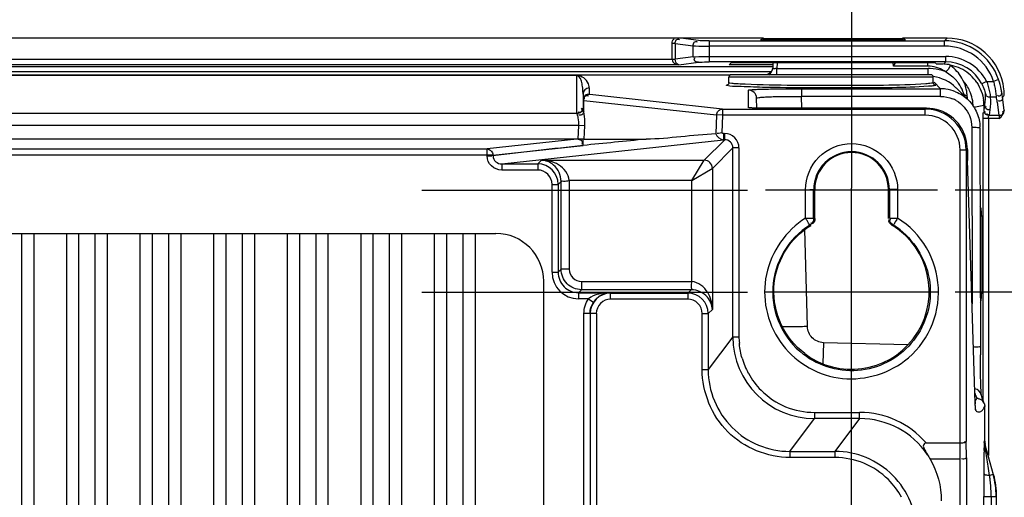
# Model space of a CAD drawing. Header units: inches. Extents: x 0 to 166, y 0 to 117.
# Tile 77 of 80: x 123.73 to 128.47, y 69.72 to 72.02. Entities that reach past the tile are written whole.
import ezdxf

# ---------------------------------------------------------------- set-up
doc = ezdxf.new("R2010")
doc.units = ezdxf.units.IN
doc.header["$LTSCALE"] = 9.105315
doc.header["$MEASUREMENT"] = 0
doc.linetypes.add('CENTER', pattern=[0.6, 0.375, -0.075, 0.075, -0.075])
doc.layers.get('0').update_dxf_attribs({"linetype": 'CONTINUOUS'})
doc.layers.add('DEFAULT_1', color=7, linetype='CENTER')

msp = doc.modelspace()

# ---------------------------------------------------------------- linework, layer by layer
at = {"color": 7, "linetype": 'CONTINUOUS'}
for p, q in [((127.3147, 71.9348), (115.0116, 71.9348)), ((127.0006, 71.9233), (126.9163, 71.9343)), ((127.3118, 71.9332), (127.987, 71.9332)), ((128.1979, 71.9348), (127.984, 71.9348)), ((128.1979, 71.9348), (128.1853, 71.922)), ((126.8739, 71.8324), (126.8739, 71.9091)), ((126.8891, 71.9091), (126.8739, 71.9091)), ((126.8891, 71.9091), (126.8891, 71.8335)), ((126.8891, 71.9091), (126.9759, 71.8978)), ((126.9081, 71.9288), (126.9102, 71.9272)), ((126.9759, 71.8448), (126.9759, 71.8978)), ((127.0519, 71.922), (127.0519, 71.8202)), ((127.0519, 71.922), (128.1853, 71.922)), ((128.1853, 71.8964), (127.0519, 71.8964)), ((127.3003, 71.9266), (127.9985, 71.9266)), ((128.1853, 71.8964), (128.1853, 71.922)), ((126.9759, 71.8448), (126.8891, 71.8335)), ((127.0519, 71.8461), (128.1913, 71.8461)), ((128.1913, 71.8202), (128.1913, 71.8461)), ((114.9677, 71.7978), (127.3584, 71.7978)), ((126.9059, 71.8064), (115.4204, 71.8064)), ((115.4372, 71.8335), (126.8891, 71.8335)), ((126.9059, 71.8064), (127.001, 71.8188)), ((128.1913, 71.8202), (127.0519, 71.8202)), ((127.3597, 71.8059), (127.1487, 71.8059)), ((128.1408, 71.8155), (127.158, 71.8155)), ((127.3597, 71.8155), (127.3584, 71.7899)), ((127.3794, 71.8155), (127.378, 71.7884)), ((127.378, 71.7584), (127.378, 71.7884)), ((127.378, 71.7884), (128.1073, 71.7884)), ((127.9399, 71.7998), (127.9391, 71.8155)), ((127.9399, 71.7998), (127.9501, 71.8155)), ((128.1054, 71.7998), (127.9399, 71.7998)), ((128.1054, 71.7998), (128.1054, 71.8155)), ((128.1073, 71.7584), (128.1073, 71.7884)), ((128.1448, 71.8114), (128.1541, 71.8114)), ((128.1913, 71.8202), (128.1823, 71.8111)), ((127.353, 71.7723), (114.9764, 71.7723)), ((115.1717, 71.7574), (127.1545, 71.7574)), ((126.4154, 71.7543), (115.9109, 71.7543)), ((126.4154, 71.5736), (126.4154, 71.7543)), ((127.1474, 71.7197), (127.1474, 71.7466)), ((128.1317, 71.7466), (127.1474, 71.7466)), ((128.1199, 71.7584), (127.1592, 71.7584)), ((128.1317, 71.7197), (128.1317, 71.7466)), ((126.4745, 71.6952), (126.4745, 71.6637)), ((127.1413, 71.7097), (127.141, 71.7096)), ((128.1352, 71.7232), (128.1671, 71.6913)), ((128.138, 71.7098), (128.141, 71.7092)), ((128.3009, 71.6359), (128.2412, 71.6955)), ((128.3886, 71.7267), (128.3656, 71.7147)), ((128.3886, 71.7267), (128.422, 71.7267)), ((128.4462, 71.7349), (128.422, 71.7267)), ((126.4449, 71.6657), (126.4449, 71.6702)), ((126.4449, 71.6657), (126.4449, 71.6013)), ((126.4692, 71.6575), (126.4715, 71.6559)), ((127.1164, 71.5932), (126.477, 71.6632)), ((127.2424, 71.5997), (127.2421, 71.6847)), ((127.2818, 71.5979), (127.2805, 71.6463)), ((127.4966, 71.6913), (127.4966, 71.6544)), ((127.4966, 71.6913), (128.1671, 71.6913)), ((127.4981, 71.5976), (127.4966, 71.6544)), ((128.1671, 71.6544), (127.4966, 71.6544)), ((128.1671, 71.6544), (128.1671, 71.6913)), ((128.2796, 71.6639), (128.2834, 71.6513)), ((128.435, 71.6507), (128.4061, 71.6507)), ((128.4345, 71.6544), (128.435, 71.6507)), ((128.4653, 71.6511), (128.4736, 71.6594)), ((128.4734, 71.5887), (128.4653, 71.6511)), ((126.4483, 71.6348), (126.4488, 71.6398)), ((126.4483, 71.5811), (126.4483, 71.6348)), ((126.4483, 71.6348), (127.0877, 71.5649)), ((126.4509, 71.6426), (126.4525, 71.6402)), ((127.2456, 71.5991), (127.2434, 71.5994)), ((127.2594, 71.5984), (127.2456, 71.5991)), ((127.2673, 71.5982), (127.2621, 71.5983)), ((127.2731, 71.598), (127.2673, 71.5982)), ((127.2833, 71.5979), (127.2731, 71.598)), ((127.2949, 71.5977), (127.2833, 71.5979)), ((127.3078, 71.5976), (127.2949, 71.5977)), ((128.0986, 71.5976), (127.3078, 71.5976)), ((128.327, 71.6026), (128.3752, 71.6116)), ((128.3787, 71.614), (128.3752, 71.6106)), ((128.3752, 71.6116), (128.3752, 71.585)), ((128.3787, 71.614), (128.3754, 71.5891)), ((128.4397, 71.6264), (128.4478, 71.564)), ((115.9109, 71.5736), (126.4154, 71.5736)), ((126.4238, 71.5782), (126.4214, 71.5798)), ((127.0877, 71.5649), (127.084, 71.4746)), ((127.1164, 71.5637), (127.0877, 71.5649)), ((127.1164, 71.5637), (127.113, 71.4797)), ((127.1164, 71.5932), (127.1164, 71.5637)), ((127.1164, 71.5932), (128.0933, 71.5932)), ((128.0933, 71.5637), (127.1164, 71.5637)), ((128.0933, 71.5637), (128.0933, 71.5932)), ((128.3754, 71.5891), (128.3752, 71.587)), ((128.4046, 71.5889), (128.4014, 71.564)), ((128.4014, 71.564), (128.4478, 71.564)), ((128.4734, 71.5887), (128.4736, 71.5866)), ((126.4244, 71.5146), (115.902, 71.5146)), ((126.4216, 71.4482), (126.4244, 71.5146)), ((126.4531, 71.5134), (126.4244, 71.5146)), ((126.4503, 71.4488), (126.4531, 71.5134)), ((128.3171, 71.5044), (128.3184, 70.6563)), ((128.3712, 70.1909), (128.3712, 71.5487)), ((128.4489, 71.5487), (128.3712, 71.5487)), ((128.3968, 71.5487), (128.3968, 69.9262)), ((127.1212, 71.4755), (127.1212, 71.446)), ((127.1212, 71.4755), (127.127, 71.4755)), ((127.127, 71.446), (127.127, 71.4755)), ((128.3564, 71.502), (128.3583, 70.41)), ((126.4151, 71.4484), (115.9112, 71.4484)), ((126.4151, 71.4484), (125.9826, 71.4012)), ((126.0113, 71.3721), (126.4453, 71.4184)), ((126.0531, 71.3295), (127.1212, 71.446)), ((126.4188, 71.4483), (126.4181, 71.4483)), ((126.4449, 71.4484), (126.4216, 71.4484)), ((126.4503, 71.449), (126.4449, 71.4484)), ((126.4453, 71.4184), (126.4449, 71.4484)), ((126.4502, 71.4488), (126.7487, 71.4484)), ((127.127, 71.446), (127.0282, 71.3472)), ((127.1212, 71.446), (127.127, 71.446)), ((121.4736, 71.4012), (125.9826, 71.4012)), ((125.9826, 71.3717), (121.4736, 71.3717)), ((125.9826, 71.3677), (125.9826, 71.4012)), ((126.0113, 71.3721), (125.9826, 71.3717)), ((125.9827, 71.3677), (126.0055, 71.3679)), ((126.0113, 71.368), (126.0113, 71.3721)), ((127.0676, 71.3079), (127.1664, 71.4067)), ((127.1664, 70.4975), (127.1664, 71.4067)), ((127.1959, 71.4067), (127.1664, 71.4067)), ((127.1959, 71.4066), (127.1959, 70.4975)), ((128.2605, 69.9868), (128.2605, 71.3965)), ((128.2605, 71.3964), (128.2901, 71.3964)), ((128.2901, 71.3987), (128.2901, 69.9937)), ((128.2901, 71.3987), (128.2956, 71.3987)), ((126.0531, 71.3295), (126.0531, 71.3)), ((126.0531, 71.3295), (126.2267, 71.3295)), ((126.2445, 71.3472), (126.2267, 71.3295)), ((126.2267, 71.3295), (126.2267, 71.3)), ((126.2445, 71.3472), (127.0282, 71.3472)), ((126.9692, 71.2488), (127.0282, 71.3472)), ((128.3335, 70.1792), (128.2966, 71.3467)), ((128.2966, 71.3467), (128.2966, 71.3455)), ((126.2267, 71.3), (126.0531, 71.3)), ((126.9692, 71.2488), (127.0675, 71.3079)), ((127.0676, 71.3079), (127.0676, 70.6291)), ((126.2956, 70.8081), (126.2956, 71.2311)), ((126.2956, 71.2311), (126.3251, 71.2311)), ((126.3251, 71.2311), (126.3393, 71.2453)), ((126.3251, 71.2311), (126.3251, 70.8081)), ((126.3393, 70.8223), (126.3393, 71.2453)), ((126.3787, 71.2488), (126.3787, 70.8223)), ((126.9692, 71.2488), (126.3787, 71.2488)), ((126.9692, 70.7633), (126.9692, 71.2488)), ((128.1515, 71.2035), (127.3237, 71.2035)), ((127.5162, 71.0684), (127.5162, 71.2052)), ((127.5608, 71.2072), (127.5555, 71.2055)), ((127.5555, 71.0684), (127.5555, 71.2055)), ((127.5608, 71.0672), (127.5608, 71.2072)), ((127.7376, 70.7035), (127.7376, 71.2128)), ((127.9151, 71.2072), (127.9151, 71.0672)), ((127.9204, 71.2055), (127.9151, 71.2072)), ((127.9204, 71.2055), (127.9204, 71.0684)), ((127.9598, 71.2055), (127.9204, 71.2055)), ((127.9598, 71.2052), (127.9598, 71.0684)), ((128.3647, 71.0779), (128.3571, 71.0779)), ((128.3647, 71.0779), (128.3647, 70.7067)), ((127.5161, 71.0684), (127.5555, 71.0684)), ((127.537, 71.035), (127.5421, 71.0337)), ((127.9191, 71.0607), (127.9207, 71.0632)), ((127.9204, 71.0684), (127.9598, 71.0684)), ((127.9389, 71.035), (127.9339, 71.0337)), ((116.301, 70.9946), (126.0254, 70.9946)), ((123.7419, 66.9711), (123.7419, 70.9946)), ((123.801, 66.9711), (123.801, 70.9946)), ((123.9584, 66.9711), (123.9584, 70.9946)), ((124.0175, 66.9711), (124.0175, 70.9946)), ((124.0962, 66.9711), (124.0962, 70.9946)), ((124.1553, 66.9711), (124.1553, 70.9946)), ((124.3128, 66.9711), (124.3128, 70.9946)), ((124.3718, 66.9711), (124.3718, 70.9946)), ((124.4506, 66.9711), (124.4506, 70.9946)), ((124.5096, 66.9711), (124.5096, 70.9946)), ((124.6671, 66.9711), (124.6671, 70.9946)), ((124.7262, 66.9711), (124.7262, 70.9946)), ((124.8049, 66.9711), (124.8049, 70.9946)), ((124.864, 66.9711), (124.864, 70.9946)), ((125.0214, 66.9711), (125.0214, 70.9946)), ((125.0805, 66.9711), (125.0805, 70.9946)), ((125.1592, 66.9711), (125.1592, 70.9946)), ((125.2183, 66.9711), (125.2183, 70.9946)), ((125.3758, 66.9711), (125.3758, 70.9946)), ((125.4348, 66.9711), (125.4348, 70.9946)), ((125.5136, 66.9711), (125.5136, 70.9946)), ((125.5726, 66.9711), (125.5726, 70.9946)), ((125.7301, 66.9711), (125.7301, 70.9946)), ((125.7892, 66.9711), (125.7892, 70.9946)), ((125.8679, 66.9711), (125.8679, 70.9946)), ((125.9269, 66.9711), (125.9269, 70.9946)), ((127.5256, 70.5466), (127.5133, 71.0135)), ((126.2956, 70.8081), (126.3251, 70.8081)), ((126.3393, 70.8223), (126.3251, 70.8081)), ((126.3787, 70.8223), (126.3393, 70.8223)), ((126.2556, 67.2013), (126.2556, 70.7643)), ((126.4377, 70.7633), (126.4377, 70.7239)), ((126.4378, 70.7633), (126.9692, 70.7633)), ((126.4235, 70.7097), (126.4377, 70.7239)), ((126.4235, 70.7097), (126.4235, 70.6802)), ((126.4235, 70.7097), (126.5758, 70.7097)), ((126.9656, 70.7239), (126.4377, 70.7239)), ((126.5758, 70.7097), (126.5778, 70.7077)), ((126.5778, 70.6781), (126.5778, 70.7077)), ((126.5778, 70.7077), (126.9494, 70.7077)), ((126.9656, 70.7239), (126.9494, 70.7077)), ((126.9494, 70.7077), (126.9494, 70.6781)), ((128.1515, 70.7128), (127.3237, 70.7128)), ((128.3577, 70.7067), (128.3647, 70.7067)), ((126.4705, 70.6802), (126.4235, 70.6802)), ((126.4705, 70.6802), (126.4914, 70.6664)), ((126.9494, 70.6781), (126.5778, 70.6781)), ((126.4494, 67.3558), (126.4494, 70.6098)), ((126.509, 70.6093), (126.4494, 70.6098)), ((126.4789, 70.6096), (126.4789, 67.3561)), ((126.509, 70.6093), (126.509, 67.3564)), ((127.0182, 70.3393), (127.0182, 70.6093)), ((127.0182, 70.6093), (127.0478, 70.6093)), ((127.0478, 70.6093), (127.0676, 70.6291)), ((127.0478, 70.6093), (127.0478, 70.3393)), ((127.1664, 70.4975), (127.0478, 70.3393)), ((127.1664, 70.4975), (127.1959, 70.4975)), ((127.6023, 70.4691), (127.5995, 70.3681)), ((128.009, 70.4583), (127.6023, 70.4691)), ((128.3586, 70.3654), (128.3583, 70.41)), ((128.3591, 70.3315), (128.3586, 70.3654)), ((127.0182, 70.3393), (127.0478, 70.3393)), ((128.3595, 70.3069), (128.3591, 70.3315)), ((128.3602, 70.28), (128.3595, 70.3069)), ((128.3607, 70.2616), (128.3602, 70.28)), ((128.3612, 70.2498), (128.3607, 70.2616)), ((128.3615, 70.2428), (128.3612, 70.2498)), ((128.3618, 70.2366), (128.3615, 70.2428)), ((128.3621, 70.2312), (128.3618, 70.2366)), ((128.3333, 70.1839), (128.3333, 70.1827)), ((128.3338, 70.1718), (128.3335, 70.1792)), ((128.3415, 70.2008), (128.3404, 70.1989)), ((128.3635, 70.2162), (128.3628, 70.2186)), ((128.3632, 70.2173), (128.3629, 70.2197)), ((128.3695, 70.1962), (128.3675, 70.2022)), ((127.5598, 70.1334), (127.5598, 70.1039)), ((127.5598, 70.1334), (127.7768, 70.1334)), ((127.7768, 70.1039), (127.7768, 70.1334)), ((128.3341, 70.1655), (128.3338, 70.1718)), ((128.3351, 70.151), (128.3351, 70.1515)), ((128.375, 70.1534), (128.3799, 70.1615)), ((128.3799, 69.9948), (128.3799, 70.1615)), ((127.4412, 69.9457), (127.5598, 70.1039)), ((127.7768, 70.1039), (127.5598, 70.1039)), ((127.7768, 70.1039), (127.6582, 69.9457)), ((128.097, 69.9868), (128.2605, 69.9868)), ((128.2617, 69.908), (128.2605, 69.9868)), ((128.2913, 69.915), (128.2901, 69.9937)), ((128.3774, 69.9948), (128.3799, 69.9948)), ((127.4412, 69.9457), (127.4412, 69.9162)), ((127.4412, 69.9457), (127.6582, 69.9457)), ((127.6582, 69.9457), (127.6582, 69.9162)), ((128.3795, 69.979), (128.4198, 69.8348)), ((128.3799, 69.979), (128.3795, 69.979)), ((127.6582, 69.9162), (127.4412, 69.9162)), ((128.2617, 69.908), (128.1166, 69.908)), ((128.2617, 44.5143), (128.2617, 69.908)), ((128.2913, 69.915), (128.2913, 44.5074)), ((128.4027, 69.8301), (128.3955, 69.875)), ((128.3748, 69.8388), (128.3747, 69.8157)), ((128.3747, 69.8157), (128.3747, 69.8039)), ((128.4198, 69.8348), (128.4027, 69.8301)), ((128.3746, 69.742), (128.3746, 69.729)), ((128.3746, 69.729), (128.4368, 69.7291)), ((128.3746, 43.0398), (128.3746, 69.729)), ((128.4104, 69.729), (128.4104, 43.0398)), ((128.4343, 69.7291), (128.4343, 43.0397))]:
    msp.add_line(p, q, dxfattribs=at)
for points in [[(128.2155, 71.8018), (128.2144, 71.8026), (128.2132, 71.8034), (128.2121, 71.8042), (128.2109, 71.805), (128.2097, 71.8058), (128.2086, 71.8066), (128.2074, 71.8073), (128.2062, 71.8081), (128.205, 71.8088)], [(127.1474, 71.7197), (127.1474, 71.7193), (127.1467, 71.7158), (127.1451, 71.7129), (127.1433, 71.711), (127.142, 71.7101), (127.1413, 71.7097)], [(128.1378, 71.7096), (128.1381, 71.7096), (128.1382, 71.7095), (128.1381, 71.7096), (128.1377, 71.7098), (128.137, 71.7101), (128.1357, 71.711), (128.1339, 71.7129), (128.1324, 71.7157), (128.1317, 71.7192), (128.1317, 71.7197)], [(127.2621, 71.5983), (127.2578, 71.5985), (127.2559, 71.5986), (127.2542, 71.5986), (127.2528, 71.5987), (127.2516, 71.5988), (127.2513, 71.5988)], [(127.1212, 71.4755), (127.1202, 71.4756), (127.1192, 71.4757), (127.1182, 71.476), (127.1172, 71.4764), (127.1162, 71.4768), (127.1153, 71.4774), (127.1144, 71.4781), (127.1137, 71.4789), (127.113, 71.4797)], [(126.4195, 71.4483), (126.4173, 71.4483), (126.4166, 71.4483), (126.4159, 71.4484), (126.4151, 71.4484)], [(126.4216, 71.4482), (126.4209, 71.4483), (126.4202, 71.4483), (126.4195, 71.4483)], [(127.5403, 71.0374), (127.54, 71.0371), (127.5396, 71.0368), (127.5393, 71.0366), (127.5389, 71.0363), (127.5385, 71.036), (127.5382, 71.0358), (127.5378, 71.0355), (127.5374, 71.0353), (127.537, 71.035)], [(128.3629, 70.2197), (128.3628, 70.2211), (128.3626, 70.2227), (128.3625, 70.2246), (128.3624, 70.2266), (128.3622, 70.2288), (128.3621, 70.2312)], [(128.3675, 70.2022), (128.3656, 70.2088), (128.3635, 70.2162)], [(128.3765, 70.1774), (128.3762, 70.1781), (128.3747, 70.1818), (128.373, 70.186), (128.3713, 70.1908), (128.3695, 70.1962)], [(128.3351, 70.1515), (128.335, 70.1519), (128.3349, 70.153), (128.3348, 70.1544), (128.3346, 70.156), (128.3345, 70.158), (128.3344, 70.1602), (128.3342, 70.1627), (128.3341, 70.1655)]]:
    msp.add_lwpolyline(points, dxfattribs=at)
for centre, radius, start, end in [((127.6494, 71.3326), 0.689, 119.0593, 120.4417), ((127.6494, 71.3326), 0.689, 59.5583, 60.9407), ((128.1853, 71.6466), 0.2754, 18.7169, 90.0056), ((128.1854, 71.6466), 0.2498, 18.7131, 90.0232), ((128.1914, 71.6235), 0.2226, 27.6255, 90.0255), ((127.6494, 71.3326), 0.689, 135.4969, 136.6085), ((127.3196, 71.792), 0.0389, 346.7888, 356.9408), ((128.1055, 71.6524), 0.1474, 85.9944, 90.0456), ((128.1072, 71.5575), 0.2308, 87.542, 89.9598), ((128.1056, 71.6503), 0.1495, 54.406, 85.9764), ((128.1073, 71.5601), 0.2283, 72.9394, 87.5469), ((127.6494, 71.3326), 0.689, 44.1059, 44.5031), ((128.1915, 71.6236), 0.1966, 27.6198, 90.0336), ((128.1782, 71.6124), 0.1954, 74.3633, 81.1584), ((128.1048, 71.6472), 0.1901, 29.9992, 54.3437), ((128.1775, 71.6096), 0.1983, 60.9701, 74.3704), ((127.1592, 71.7466), 0.0118, 90, 180), ((127.3193, 71.7968), 0.0394, 308.6303, 318.3927), ((128.1199, 71.7466), 0.0118, 0, 90), ((128.1073, 71.5622), 0.1889, 44.9917, 82.6814), ((128.1068, 71.5585), 0.23, 68.1016, 72.9373), ((128.1034, 71.6463), 0.1918, 12.8502, 29.9824), ((128.1783, 71.6114), 0.1964, 33.9215, 60.9185), ((126.4745, 71.6657), 0.0295, 90.0275, 179.9507), ((128.1031, 71.6113), 0.184, 35.5809, 40.5261), ((128.0988, 71.6085), 0.189, 21.5014, 35.5124), ((128.1285, 71.6012), 0.1955, 24.2098, 40.7794), ((127.2412, 71.6452), 0.0394, 1.5063, 90.0258), ((128.167, 71.5034), 0.1879, 82.4503, 89.9802), ((128.1667, 71.5005), 0.1909, 67.6224, 82.465), ((128.0941, 71.6066), 0.1941, 17.1563, 21.5147), ((128.1018, 71.646), 0.1935, 6.8271, 12.8552), ((128.1044, 71.6462), 0.1908, 0.5818, 6.8364), ((130.6808, 71.6737), 2.3857, 180.6037, 180.7896), ((128.13, 71.602), 0.1938, 12.0972, 24.2003), ((128.2348, 71.5995), 0.2067, 8.2295, 14.3433), ((128.2354, 71.624), 0.2315, 7.4685, 13.5374), ((128.2417, 71.6249), 0.2251, 6.6672, 7.4442), ((128.205, 71.6602), 0.2686, 0.019, 6.2757), ((127.2433, 71.5607), 0.0389, 80.0013, 89.9458), ((128.0986, 71.4007), 0.1968, 15.0648, 89.9991), ((128.167, 71.5046), 0.1497, 59.8348, 67.3104), ((128.1279, 71.6016), 0.196, 6.1157, 12.1027), ((128.1297, 71.6017), 0.1942, 1.7804, 6.1171), ((128.1879, 71.6115), 0.1873, 0.0338, 7.1197), ((128.241, 71.6005), 0.2004, 7.4173, 8.1977), ((125.9867, 71.4075), 0.4588, 19.2397, 20.1481), ((128.0933, 71.3965), 0.1672, 0.028, 90.0204), ((128.1707, 71.5017), 0.1858, 0.0705, 1.6182), ((127.127, 71.4067), 0.0689, 359.9937, 90.001), ((127.127, 71.4067), 0.0393, 359.9337, 90.0663), ((128.0924, 71.3992), 0.2032, 0.3586, 15.0428), ((127.738, 71.2054), 0.1824, 0.0116, 179.9882), ((127.738, 71.2072), 0.1772, 0.0031, 179.9969), ((130.7157, 71.4193), 2.4202, 180.4865, 181.7476), ((126.2267, 71.2311), 0.0984, 0.0085, 89.9915), ((127.0282, 71.3078), 0.0394, 0.0436, 89.9568), ((126.2267, 71.2311), 0.0689, 359.9893, 90.0102), ((127.7384, 70.7132), 0.3797, 122.033, 232.2877), ((127.7354, 70.7122), 0.3778, 51.8861, 58.3086), ((127.7383, 70.7153), 0.3774, 51.8068, 57.9), ((126.0254, 70.7643), 0.2302, 0, 90), ((127.738, 70.7151), 0.374, 232.961, 51.9283), ((126.4235, 70.8081), 0.1279, 179.9992, 269.9965), ((126.4235, 70.8081), 0.0983, 179.9752, 270.0248), ((126.4377, 70.8223), 0.059, 179.9968, 270.1093), ((126.5778, 70.6093), 0.0984, 90.0084, 179.8908), ((126.9493, 70.6093), 0.0984, 0.0085, 89.9914), ((126.5778, 70.6093), 0.0689, 89.9899, 180.0085), ((126.9494, 70.6093), 0.0689, 359.9845, 90.0084), ((127.5599, 70.4974), 0.3935, 179.9947, 269.9924), ((127.5598, 70.4973), 0.3638, 184.7869, 185.5411), ((127.5598, 70.4973), 0.3639, 196.5225, 208.8036), ((127.4412, 70.3392), 0.3935, 179.9813, 270.0011), ((127.5611, 70.4979), 0.3653, 208.7947, 224.9542), ((127.5598, 70.4973), 0.3639, 225.0247, 270.0067), ((129.6838, 70.2251), 1.3511, 181.8012, 182.1394), ((128.504, 70.2727), 0.1777, 202.4391, 203.8675), ((128.3402, 70.1608), 0.0401, 78.4875, 88.1427), ((128.341, 70.1621), 0.0386, 23.5822, 59.0499), ((127.7769, 69.7105), 0.4229, 40.7878, 90.0097), ((128.2958, 70.1421), 0.0405, 0.1657, 13.3668), ((127.7769, 69.7106), 0.3933, 33.9022, 90.0182), ((128.4367, 69.9949), 0.0593, 180.0347, 195.5491), ((128.4392, 69.9949), 0.0593, 180.0357, 195.5612), ((127.6582, 69.5522), 0.3935, 359.9819, 89.9923), ((127.6583, 69.5523), 0.3639, 45.0697, 90.0061), ((127.6568, 69.5515), 0.3655, 28.3273, 44.9927), ((151.1666, 69.7343), 22.792, 179.82487, 179.98051), ((127.7137, 69.7267), 0.6967, 6.7585, 8.5339), ((127.7161, 69.7264), 0.6943, 2.1474, 6.8077), ((128.0391, 69.7288), 0.3951, 0.0317, 15.5659), ((128.0414, 69.7287), 0.3954, 0.0535, 15.5637), ((127.7556, 69.7283), 0.6548, 0.0612, 2.1063)]:
    msp.add_arc(centre, radius, start, end, dxfattribs=at)
for points in [[(126.8739, 71.9091), (126.8739, 71.9172), (126.8768, 71.9286), (126.8845, 71.9312)], [(126.9163, 71.9343), (126.9053, 71.9346), (126.8943, 71.9348), (126.8833, 71.9348)], [(127.3586, 71.7947), (127.3582, 71.786), (127.3545, 71.7771), (127.3488, 71.7706)], [(128.1541, 71.8114), (128.1627, 71.8114), (128.1712, 71.8114), (128.1798, 71.811)], [(127.3439, 71.766), (127.3392, 71.7622), (127.3334, 71.7595), (127.3275, 71.7583)], [(127.3395, 71.7583), (127.3482, 71.7636), (127.3551, 71.7732), (127.3574, 71.7831)], [(128.1926, 71.7718), (128.2115, 71.7614), (128.2288, 71.7473), (128.2429, 71.7308)], [(126.4449, 71.6702), (126.4447, 71.6807), (126.4439, 71.6912), (126.4424, 71.7016)], [(128.3414, 71.7207), (128.3585, 71.6953), (128.37, 71.6651), (128.3738, 71.6347)], [(128.1671, 71.6544), (128.1867, 71.6544), (128.2067, 71.6503), (128.2248, 71.6428)], [(128.2393, 71.677), (128.2621, 71.6676), (128.2834, 71.6533), (128.3009, 71.6359)], [(128.3809, 71.6695), (128.3822, 71.651), (128.3813, 71.6323), (128.3787, 71.614)], [(128.4061, 71.6507), (128.4079, 71.6302), (128.4073, 71.6093), (128.4046, 71.5889)], [(126.4483, 71.5811), (126.4473, 71.5865), (126.4423, 71.6012), (126.4462, 71.5974)], [(128.2423, 71.6341), (128.27, 71.6179), (128.2934, 71.5912), (128.3056, 71.5616)], [(128.3009, 71.6359), (128.3183, 71.6185), (128.3325, 71.5972), (128.3419, 71.5745)], [(127.0877, 71.5649), (127.0881, 71.5722), (127.0914, 71.5798), (127.0966, 71.5849)], [(127.0966, 71.5849), (127.1017, 71.5899), (127.1093, 71.5931), (127.1164, 71.5932)], [(128.3056, 71.5616), (128.3131, 71.5436), (128.3171, 71.5238), (128.3171, 71.5044)], [(128.3419, 71.5745), (128.3507, 71.5533), (128.3557, 71.53), (128.3564, 71.507)], [(128.3968, 71.5487), (128.3968, 71.5541), (128.3981, 71.5607), (128.4023, 71.564)], [(128.4489, 71.5487), (128.4608, 71.558), (128.4736, 71.5715), (128.4736, 71.5866)], [(127.113, 71.4797), (127.1058, 71.4776), (127.0837, 71.4746), (127.0911, 71.4755)], [(127.084, 71.4746), (127.0883, 71.4595), (127.1056, 71.4461), (127.1212, 71.446)], [(126.4453, 71.4184), (126.3006, 71.4022), (126.1561, 71.3842), (126.0113, 71.368)], [(126.7487, 71.4484), (126.6476, 71.4379), (126.5464, 71.429), (126.4453, 71.4184)], [(125.9826, 71.4012), (125.9894, 71.4012), (125.9988, 71.3982), (126.0006, 71.3917)], [(126.003, 71.3924), (126.0081, 71.3871), (126.0112, 71.3794), (126.0113, 71.3721)], [(127.9339, 71.0337), (127.9251, 71.0391), (127.9143, 71.0517), (127.9191, 71.0607)], [(127.9389, 71.035), (127.9311, 71.0399), (127.9214, 71.0483), (127.9228, 71.0574)], [(126.3681, 70.7528), (126.3504, 70.7705), (126.3393, 70.7972), (126.3393, 70.8223)], [(126.4377, 70.7239), (126.4126, 70.724), (126.3859, 70.735), (126.3681, 70.7528)], [(126.5758, 70.7097), (126.5393, 70.7094), (126.4995, 70.7022), (126.4705, 70.6802)], [(126.4494, 70.6098), (126.4494, 70.6343), (126.457, 70.6598), (126.4705, 70.6802)], [(126.4789, 70.6098), (126.4789, 70.6286), (126.4847, 70.6482), (126.4951, 70.664)], [(126.4951, 70.664), (126.498, 70.6684), (126.5013, 70.6726), (126.5048, 70.6765)], [(127.1959, 70.4975), (127.196, 70.4873), (127.196, 70.477), (127.1978, 70.467)], [(127.2109, 70.3938), (127.2043, 70.4161), (127.1999, 70.4391), (127.1977, 70.4622)], [(128.332, 70.2264), (128.3343, 70.2192), (128.3368, 70.212), (128.3398, 70.2049)], [(128.3628, 70.2186), (128.3592, 70.232), (128.3458, 70.2443), (128.3322, 70.2469)], [(128.3765, 70.1774), (128.3787, 70.1724), (128.3799, 70.1669), (128.3799, 70.1615)], [(128.3411, 70.1384), (128.3466, 70.135), (128.355, 70.1347), (128.3605, 70.138)], [(128.1033, 69.93), (128.108, 69.9228), (128.1126, 69.9156), (128.1162, 69.9079)], [(128.1166, 69.908), (128.1512, 69.8485), (128.1702, 69.7772), (128.1702, 69.7083)]]:
    msp.add_open_spline(points, degree=3, dxfattribs=at)
for points, knots in [([(126.8891, 71.9091), (126.8891, 71.9149), (126.8901, 71.9267), (126.9041, 71.9315), (126.9081, 71.9288)], [0, 0, 0, 0, 0.548828, 1, 1, 1, 1]), ([(128.472, 71.6896), (128.4649, 71.7549), (128.3996, 71.8846), (128.2635, 71.9348), (128.1979, 71.9348)], [0, 0, 0, 0, 0.500192, 1, 1, 1, 1]), ([(126.9759, 71.8978), (126.9759, 71.9038), (126.9761, 71.917), (126.9915, 71.9196), (126.9953, 71.9165)], [0, 0, 0, 0, 0.550607, 1, 1, 1, 1]), ([(126.9759, 71.8978), (126.9794, 71.8974), (127.0047, 71.8965), (127.0301, 71.8964), (127.0519, 71.8964)], [0, 0, 0, 0, 0.139341, 1, 1, 1, 1]), ([(127.0519, 71.922), (127.0462, 71.922), (127.0291, 71.9222), (127.0119, 71.9219), (127.0006, 71.9233)], [0, 0, 0, 0, 0.332412, 1, 1, 1, 1]), ([(126.9759, 71.8448), (126.9794, 71.8451), (127.0047, 71.846), (127.0301, 71.8461), (127.0519, 71.8461)], [0, 0, 0, 0, 0.139339, 1, 1, 1, 1]), ([(127.001, 71.8188), (126.995, 71.8188), (126.9817, 71.8196), (126.9795, 71.8352), (126.9826, 71.8393)], [0, 0, 0, 0, 0.535164, 1, 1, 1, 1]), ([(126.8739, 71.8324), (126.8741, 71.8282), (126.8795, 71.8138), (126.8955, 71.8067), (126.9059, 71.8064)], [0, 0, 0, 0, 0.28599, 1, 1, 1, 1]), ([(126.9059, 71.8064), (126.9041, 71.8065), (126.8931, 71.81), (126.8893, 71.8241), (126.8892, 71.8335)], [0, 0, 0, 0, 0.161441, 1, 1, 1, 1]), ([(127.001, 71.8188), (127.0033, 71.8191), (127.0203, 71.82), (127.0373, 71.8202), (127.0519, 71.8202)], [0, 0, 0, 0, 0.139496, 1, 1, 1, 1]), ([(127.378, 71.7884), (127.3757, 71.7881), (127.3708, 71.7878), (127.3666, 71.7877), (127.3594, 71.7877), (127.3627, 71.7894), (127.3636, 71.7897)], [0, 0, 0, 0, 0.348924, 0.679532, 0.854192, 1, 1, 1, 1]), ([(128.1823, 71.8111), (128.1871, 71.811), (128.1941, 71.8095), (128.203, 71.8107), (128.205, 71.8088)], [0, 0, 0, 0, 0.637151, 1, 1, 1, 1]), ([(128.2155, 71.8018), (128.2139, 71.8049), (128.2042, 71.7821), (128.1978, 71.7791), (128.1926, 71.7718)], [0, 0, 0, 0, 0.285545, 1, 1, 1, 1]), ([(126.4424, 71.7016), (126.4417, 71.706), (126.4382, 71.7244), (126.4309, 71.7537), (126.4154, 71.7543)], [0, 0, 0, 0, 0.223417, 1, 1, 1, 1]), ([(126.474, 71.7026), (126.4734, 71.707), (126.4675, 71.7334), (126.4379, 71.7542), (126.4154, 71.7543)], [0, 0, 0, 0, 0.164424, 1, 1, 1, 1]), ([(126.4745, 71.6952), (126.4744, 71.6965), (126.4744, 71.6989), (126.4741, 71.7014), (126.474, 71.7026)], [0, 0, 0, 0, 0.499035, 1, 1, 1, 1]), ([(127.1416, 71.71), (127.1407, 71.7094), (127.1388, 71.7084), (127.1367, 71.7079), (127.1356, 71.7079)], [0, 0, 0, 0, 0.516907, 1, 1, 1, 1]), ([(127.1356, 71.7079), (127.1357, 71.7085), (127.1381, 71.7092), (127.1397, 71.7096), (127.141, 71.7098)], [0, 0, 0, 0, 0.294935, 1, 1, 1, 1]), ([(127.1381, 71.7066), (127.1374, 71.7068), (127.1366, 71.707), (127.1357, 71.7076), (127.1356, 71.7079)], [0, 0, 0, 0, 0.674754, 1, 1, 1, 1]), ([(127.3099, 71.6979), (127.2705, 71.6988), (127.2137, 71.7024), (127.1554, 71.7019), (127.1381, 71.7066)], [0, 0, 0, 0, 0.686315, 1, 1, 1, 1]), ([(127.1474, 71.7197), (127.1474, 71.7179), (127.146, 71.714), (127.1432, 71.7112), (127.1416, 71.71)], [0, 0, 0, 0, 0.480346, 1, 1, 1, 1]), ([(127.2264, 71.7125), (127.2151, 71.713), (127.196, 71.7142), (127.1695, 71.7151), (127.1577, 71.7179), (127.1474, 71.7179), (127.1474, 71.7197)], [0, 0, 0, 0, 0.428082, 0.740895, 0.931943, 1, 1, 1, 1]), ([(128.0965, 71.7148), (127.9604, 71.7057), (127.67, 71.7073), (127.3799, 71.7062), (127.2264, 71.7125)], [0, 0, 0, 0, 0.470351, 1, 1, 1, 1]), ([(128.1079, 71.703), (127.9919, 71.6954), (127.7256, 71.6951), (127.4596, 71.6945), (127.3099, 71.6979)], [0, 0, 0, 0, 0.436949, 1, 1, 1, 1]), ([(128.1317, 71.7197), (128.1317, 71.7166), (128.1132, 71.7184), (128.1053, 71.7154), (128.0965, 71.7148)], [0, 0, 0, 0, 0.258836, 1, 1, 1, 1]), ([(128.1343, 71.7054), (128.1327, 71.7052), (128.1239, 71.7041), (128.1151, 71.7035), (128.1079, 71.703)], [0, 0, 0, 0, 0.188981, 1, 1, 1, 1]), ([(128.1317, 71.7197), (128.1317, 71.7179), (128.1331, 71.714), (128.1359, 71.7112), (128.1375, 71.71)], [0, 0, 0, 0, 0.480345, 1, 1, 1, 1]), ([(128.1435, 71.7079), (128.1433, 71.707), (128.1391, 71.7064), (128.1366, 71.7057), (128.1343, 71.7054)], [0, 0, 0, 0, 0.280664, 1, 1, 1, 1]), ([(128.1375, 71.71), (128.1384, 71.7094), (128.1403, 71.7084), (128.1424, 71.7079), (128.1435, 71.7079)], [0, 0, 0, 0, 0.51691, 1, 1, 1, 1]), ([(128.141, 71.7092), (128.1416, 71.709), (128.1425, 71.7088), (128.1434, 71.7082), (128.1435, 71.7079)], [0, 0, 0, 0, 0.67477, 1, 1, 1, 1]), ([(128.3656, 71.7147), (128.3682, 71.7099), (128.3747, 71.6954), (128.3802, 71.68), (128.3809, 71.6695)], [0, 0, 0, 0, 0.343166, 1, 1, 1, 1]), ([(128.3886, 71.7267), (128.3915, 71.7186), (128.3988, 71.6937), (128.4058, 71.6681), (128.4061, 71.6507)], [0, 0, 0, 0, 0.330386, 1, 1, 1, 1]), ([(128.422, 71.7267), (128.4237, 71.7193), (128.4287, 71.6954), (128.4321, 71.6711), (128.4345, 71.6544)], [0, 0, 0, 0, 0.310713, 1, 1, 1, 1]), ([(128.4604, 71.6782), (128.4598, 71.681), (128.4563, 71.7002), (128.4515, 71.7192), (128.4462, 71.7349)], [0, 0, 0, 0, 0.149711, 1, 1, 1, 1]), ([(126.4745, 71.6637), (126.4678, 71.6637), (126.4542, 71.6631), (126.4481, 71.6473), (126.4509, 71.6426)], [0, 0, 0, 0, 0.550224, 1, 1, 1, 1]), ([(126.4488, 71.6398), (126.4498, 71.6454), (126.4517, 71.6569), (126.4652, 71.6598), (126.4692, 71.6575)], [0, 0, 0, 0, 0.546859, 1, 1, 1, 1]), ([(126.477, 71.6632), (126.4763, 71.6632), (126.4757, 71.6634), (126.4745, 71.6635), (126.4745, 71.6637)], [0, 0, 0, 0, 0.733301, 1, 1, 1, 1]), ([(127.2421, 71.6847), (127.2413, 71.6861), (127.2533, 71.6857), (127.2625, 71.688), (127.2888, 71.6883), (127.3332, 71.6901), (127.4047, 71.6909), (127.4642, 71.6913), (127.4966, 71.6913)], [0, 0, 0, 0, 0.019146, 0.077271, 0.170648, 0.295391, 0.618995, 1, 1, 1, 1]), ([(127.2805, 71.6463), (127.2805, 71.6478), (127.2888, 71.6482), (127.2983, 71.6503), (127.3194, 71.6513), (127.3576, 71.6532), (127.4181, 71.6543), (127.4689, 71.6545), (127.4966, 71.6544)], [0, 0, 0, 0, 0.02053, 0.077413, 0.169505, 0.293466, 0.617398, 1, 1, 1, 1]), ([(128.2796, 71.6639), (128.2821, 71.663), (128.2889, 71.6601), (128.2954, 71.6531), (128.2952, 71.6482)], [0, 0, 0, 0, 0.349229, 1, 1, 1, 1]), ([(128.4061, 71.6507), (128.4008, 71.6506), (128.3897, 71.6505), (128.3849, 71.663), (128.3867, 71.6672)], [0, 0, 0, 0, 0.537133, 1, 1, 1, 1]), ([(128.4604, 71.6782), (128.4611, 71.672), (128.46, 71.6625), (128.4502, 71.653), (128.4436, 71.6561), (128.441, 71.658)], [0, 0, 0, 0, 0.511101, 0.72991, 1, 1, 1, 1]), ([(128.4653, 71.6511), (128.4652, 71.6452), (128.4645, 71.6321), (128.4492, 71.6299), (128.4451, 71.633)], [0, 0, 0, 0, 0.535166, 1, 1, 1, 1]), ([(126.4449, 71.6013), (126.4449, 71.5947), (126.4441, 71.5813), (126.4285, 71.5755), (126.4238, 71.5782)], [0, 0, 0, 0, 0.545474, 1, 1, 1, 1]), ([(126.4483, 71.6348), (126.4474, 71.6348), (126.4444, 71.6349), (126.4462, 71.6343), (126.4465, 71.6342)], [0, 0, 0, 0, 0.741038, 1, 1, 1, 1]), ([(127.3222, 71.5976), (127.3162, 71.5976), (127.2953, 71.5976), (127.2744, 71.5979), (127.2594, 71.5984)], [0, 0, 0, 0, 0.286207, 1, 1, 1, 1]), ([(128.4046, 71.5889), (128.3985, 71.589), (128.3851, 71.5891), (128.3825, 71.6048), (128.3856, 71.6087)], [0, 0, 0, 0, 0.550607, 1, 1, 1, 1]), ([(126.4154, 71.5736), (126.4224, 71.5736), (126.433, 71.5755), (126.443, 71.587), (126.4396, 71.5943), (126.4373, 71.5971)], [0, 0, 0, 0, 0.514693, 0.734467, 1, 1, 1, 1]), ([(126.4154, 71.5724), (126.4154, 71.5716), (126.4161, 71.5692), (126.4169, 71.567), (126.4175, 71.5655)], [0, 0, 0, 0, 0.344999, 1, 1, 1, 1]), ([(126.4244, 71.5146), (126.4251, 71.5266), (126.4246, 71.5421), (126.4207, 71.5568), (126.4196, 71.5598)], [0, 0, 0, 0, 0.79138, 1, 1, 1, 1]), ([(126.4374, 71.565), (126.4356, 71.564), (126.4312, 71.5629), (126.4269, 71.5643), (126.4247, 71.5653)], [0, 0, 0, 0, 0.455005, 1, 1, 1, 1]), ([(126.4411, 71.5678), (126.4406, 71.5672), (126.4394, 71.5662), (126.4381, 71.5653), (126.4374, 71.565)], [0, 0, 0, 0, 0.503402, 1, 1, 1, 1]), ([(126.4483, 71.5811), (126.4477, 71.5788), (126.4459, 71.574), (126.443, 71.5697), (126.4411, 71.5678)], [0, 0, 0, 0, 0.477694, 1, 1, 1, 1]), ([(126.4531, 71.5134), (126.4533, 71.5198), (126.4536, 71.5424), (126.4521, 71.5653), (126.4483, 71.5811)], [0, 0, 0, 0, 0.282054, 1, 1, 1, 1]), ([(128.2901, 71.397), (128.29, 71.4471), (128.2477, 71.5514), (128.1434, 71.5932), (128.0933, 71.5932)], [0, 0, 0, 0, 0.499986, 1, 1, 1, 1]), ([(128.3712, 71.5487), (128.3712, 71.5554), (128.3714, 71.5604), (128.3725, 71.5793), (128.375, 71.5775)], [0, 0, 0, 0, 0.684652, 1, 1, 1, 1]), ([(128.3754, 71.5891), (128.3755, 71.5831), (128.3762, 71.5698), (128.3918, 71.5676), (128.3959, 71.5707)], [0, 0, 0, 0, 0.535164, 1, 1, 1, 1]), ([(128.4012, 71.5635), (128.3953, 71.5635), (128.3867, 71.5645), (128.3775, 71.5734), (128.3808, 71.5792), (128.3826, 71.5813)], [0, 0, 0, 0, 0.533671, 0.745587, 1, 1, 1, 1]), ([(128.4478, 71.564), (128.4538, 71.564), (128.4667, 71.5642), (128.4697, 71.5795), (128.4666, 71.5831)], [0, 0, 0, 0, 0.557408, 1, 1, 1, 1]), ([(128.4478, 71.564), (128.4485, 71.5621), (128.4486, 71.5569), (128.4489, 71.5519), (128.4489, 71.5487)], [0, 0, 0, 0, 0.384666, 1, 1, 1, 1]), ([(128.3564, 71.502), (128.3564, 71.5032), (128.3504, 71.5027), (128.34, 71.505), (128.3264, 71.5044), (128.3171, 71.5044)], [0, 0, 0, 0, 0.087599, 0.294135, 1, 1, 1, 1]), ([(127.084, 71.4746), (127.0281, 71.4695), (126.9164, 71.461), (126.8047, 71.4484), (126.7487, 71.4484)], [0, 0, 0, 0, 0.500506, 1, 1, 1, 1]), ([(126.4216, 71.4482), (126.4278, 71.4469), (126.441, 71.4438), (126.4427, 71.4276), (126.4392, 71.4233)], [0, 0, 0, 0, 0.532982, 1, 1, 1, 1]), ([(126.4503, 71.449), (126.4492, 71.4489), (126.4411, 71.4484), (126.433, 71.4484), (126.426, 71.4486)], [0, 0, 0, 0, 0.129874, 1, 1, 1, 1]), ([(127.5162, 71.2052), (127.5164, 71.2618), (127.564, 71.3797), (127.738, 71.4508), (127.9118, 71.3797), (127.9597, 71.2618), (127.9598, 71.2052)], [0, 0, 0, 0, 0.249984, 0.499995, 0.750012, 1, 1, 1, 1]), ([(126.0531, 71.3), (126.0355, 71.3003), (125.9985, 71.3135), (125.9832, 71.3501), (125.9826, 71.3677)], [0, 0, 0, 0, 0.500512, 1, 1, 1, 1]), ([(126.0114, 71.368), (126.0115, 71.3577), (126.0214, 71.3366), (126.0429, 71.3294), (126.0531, 71.3295)], [0, 0, 0, 0, 0.500462, 1, 1, 1, 1]), ([(126.3393, 71.2453), (126.3393, 71.2743), (126.3156, 71.3268), (126.2654, 71.3464), (126.2445, 71.3472)], [0, 0, 0, 0, 0.58011, 1, 1, 1, 1]), ([(126.3787, 71.2488), (126.3762, 71.2796), (126.3328, 71.3344), (126.2727, 71.3467), (126.2445, 71.3472)], [0, 0, 0, 0, 0.522291, 1, 1, 1, 1]), ([(126.3393, 71.2453), (126.3412, 71.2489), (126.3587, 71.2447), (126.3695, 71.2484), (126.3787, 71.2488)], [0, 0, 0, 0, 0.303719, 1, 1, 1, 1]), ([(127.5162, 71.2054), (127.5211, 71.2054), (127.5342, 71.2052), (127.5474, 71.2063), (127.5555, 71.2055)], [0, 0, 0, 0, 0.376311, 1, 1, 1, 1]), ([(128.3647, 71.0779), (128.3647, 71.0883), (128.3629, 71.1029), (128.3615, 71.1213), (128.3571, 71.1247)], [0, 0, 0, 0, 0.653179, 1, 1, 1, 1]), ([(127.5162, 71.0684), (127.4235, 71.0093), (127.2793, 70.8071), (127.355, 70.4474), (127.6648, 70.2511), (127.9057, 70.3141), (127.9929, 70.381)], [0, 0, 0, 0, 0.25, 0.499991, 0.749998, 1, 1, 1, 1]), ([(127.5127, 70.4166), (127.4648, 70.4527), (127.3855, 70.5501), (127.3495, 70.7336), (127.4027, 70.9129), (127.491, 71.0022), (127.5421, 71.0337)], [0, 0, 0, 0, 0.249983, 0.499961, 0.749941, 1, 1, 1, 1]), ([(127.537, 71.0351), (127.534, 71.0375), (127.5289, 71.0504), (127.5209, 71.0606), (127.5162, 71.0684)], [0, 0, 0, 0, 0.299329, 1, 1, 1, 1]), ([(127.5555, 71.0684), (127.5555, 71.0605), (127.5543, 71.0467), (127.543, 71.0432), (127.54, 71.0431)], [0, 0, 0, 0, 0.729438, 1, 1, 1, 1]), ([(127.5608, 71.0672), (127.5608, 71.0611), (127.5612, 71.0482), (127.5483, 71.0401), (127.5426, 71.0405)], [0, 0, 0, 0, 0.515253, 1, 1, 1, 1]), ([(127.9228, 71.0574), (127.923, 71.0586), (127.9238, 71.0611), (127.9251, 71.0633), (127.9259, 71.0644)], [0, 0, 0, 0, 0.464606, 1, 1, 1, 1]), ([(127.9598, 71.0684), (127.955, 71.0606), (127.947, 71.0504), (127.942, 71.0374), (127.9389, 71.0351)], [0, 0, 0, 0, 0.700677, 1, 1, 1, 1]), ([(127.9929, 70.381), (128.0458, 70.4216), (128.133, 70.5304), (128.1724, 70.7341), (128.1138, 70.9335), (128.016, 71.0326), (127.9598, 71.0684)], [0, 0, 0, 0, 0.250043, 0.49997, 0.74996, 1, 1, 1, 1]), ([(127.9717, 71.012), (128.0476, 70.9523), (128.1558, 70.7641), (128.0691, 70.4558), (127.7918, 70.2957), (127.5826, 70.3538), (127.5062, 70.4128)], [0, 0, 0, 0, 0.250016, 0.499993, 0.749991, 1, 1, 1, 1]), ([(126.9656, 70.7239), (126.9693, 70.7256), (126.965, 70.7436), (126.9686, 70.7541), (126.9692, 70.7633)], [0, 0, 0, 0, 0.303714, 1, 1, 1, 1]), ([(127.0676, 70.6291), (127.067, 70.6573), (127.0547, 70.7174), (126.9999, 70.7607), (126.9692, 70.7633)], [0, 0, 0, 0, 0.477708, 1, 1, 1, 1]), ([(126.5048, 70.6765), (126.5098, 70.6821), (126.5296, 70.7), (126.5567, 70.7093), (126.5758, 70.7097)], [0, 0, 0, 0, 0.283194, 1, 1, 1, 1]), ([(127.0676, 70.6291), (127.0667, 70.65), (127.0471, 70.7003), (126.9946, 70.7239), (126.9656, 70.7239)], [0, 0, 0, 0, 0.419875, 1, 1, 1, 1]), ([(128.3578, 70.6606), (128.3614, 70.6651), (128.3633, 70.6817), (128.3647, 70.6968), (128.3647, 70.7067)], [0, 0, 0, 0, 0.367308, 1, 1, 1, 1]), ([(127.5256, 70.5466), (127.515, 70.5463), (127.4748, 70.5454), (127.4346, 70.5452), (127.405, 70.5457)], [0, 0, 0, 0, 0.263862, 1, 1, 1, 1]), ([(127.6023, 70.4691), (127.5827, 70.4696), (127.5426, 70.4868), (127.5261, 70.527), (127.5256, 70.5466)], [0, 0, 0, 0, 0.50009, 1, 1, 1, 1]), ([(128.325, 70.4501), (128.3328, 70.45), (128.3402, 70.4472), (128.3581, 70.4511), (128.3581, 70.4478)], [0, 0, 0, 0, 0.703939, 1, 1, 1, 1]), ([(127.4412, 69.9162), (127.3333, 69.9171), (127.108, 70.0061), (127.0191, 70.2314), (127.0182, 70.3393)], [0, 0, 0, 0, 0.5, 1, 1, 1, 1]), ([(128.3404, 70.1989), (128.3393, 70.1969), (128.337, 70.1931), (128.3345, 70.1895), (128.3332, 70.1879)], [0, 0, 0, 0, 0.526051, 1, 1, 1, 1]), ([(128.3482, 70.2001), (128.3504, 70.1996), (128.3548, 70.1983), (128.3589, 70.1963), (128.3609, 70.1952)], [0, 0, 0, 0, 0.499773, 1, 1, 1, 1]), ([(128.3363, 70.1422), (128.3341, 70.1443), (128.3361, 70.1571), (128.3339, 70.1669), (128.3336, 70.1747)], [0, 0, 0, 0, 0.280619, 1, 1, 1, 1]), ([(128.3363, 70.1423), (128.3371, 70.1415), (128.3386, 70.1402), (128.3403, 70.139), (128.3411, 70.1384)], [0, 0, 0, 0, 0.518638, 1, 1, 1, 1]), ([(128.3605, 70.138), (128.3622, 70.1391), (128.3657, 70.1418), (128.3687, 70.145), (128.3702, 70.1468)], [0, 0, 0, 0, 0.462082, 1, 1, 1, 1]), ([(128.3702, 70.1468), (128.371, 70.1478), (128.3726, 70.1498), (128.3741, 70.1519), (128.3748, 70.1531)], [0, 0, 0, 0, 0.48253, 1, 1, 1, 1]), ([(128.097, 69.9868), (128.0913, 69.9868), (128.0795, 69.9761), (128.0901, 69.9536), (128.0972, 69.9394), (128.1033, 69.93)], [0, 0, 0, 0, 0.257139, 0.502498, 1, 1, 1, 1]), ([(128.2605, 69.9868), (128.2639, 69.9868), (128.2698, 69.9869), (128.2778, 69.988), (128.2825, 69.9881), (128.2872, 69.9909), (128.2835, 69.992), (128.2823, 69.9923)], [0, 0, 0, 0, 0.345359, 0.599529, 0.789088, 0.86903, 1, 1, 1, 1]), ([(128.3774, 69.9948), (128.3745, 69.9946), (128.3789, 69.9809), (128.3753, 69.969), (128.3761, 69.9482), (128.3753, 69.9202), (128.3752, 69.8833), (128.3749, 69.8537), (128.3748, 69.8388)], [0, 0, 0, 0, 0.054865, 0.166477, 0.294947, 0.430732, 0.712173, 1, 1, 1, 1]), ([(128.3955, 69.875), (128.3912, 69.9019), (128.3861, 69.9365), (128.3803, 69.9712), (128.3795, 69.979)], [0, 0, 0, 0, 0.776203, 1, 1, 1, 1]), ([(128.2913, 69.915), (128.2912, 69.914), (128.2847, 69.9074), (128.2748, 69.9085), (128.2674, 69.9098)], [0, 0, 0, 0, 0.115683, 1, 1, 1, 1]), ([(128.3749, 69.8388), (128.3754, 69.8357), (128.3877, 69.8324), (128.3959, 69.8308), (128.4027, 69.8301)], [0, 0, 0, 0, 0.313425, 1, 1, 1, 1])]:
    msp.add_open_spline(points, degree=3, knots=knots, dxfattribs=at)
at = {"layer": 'DEFAULT_1', "color": 7, "linetype": 'CENTER'}
for p, q in [((127.7376, 73.2728), (127.7376, 71.2128)), ((125.6682, 71.2035), (127.2376, 71.2035)), ((129.807, 71.2035), (128.2376, 71.2035)), ((125.6682, 70.7128), (127.2376, 70.7128)), ((127.7376, 68.6434), (127.7376, 70.7035)), ((129.807, 70.7128), (128.2376, 70.7128))]:
    msp.add_line(p, q, dxfattribs=at)

doc.saveas('drawing.dxf')
